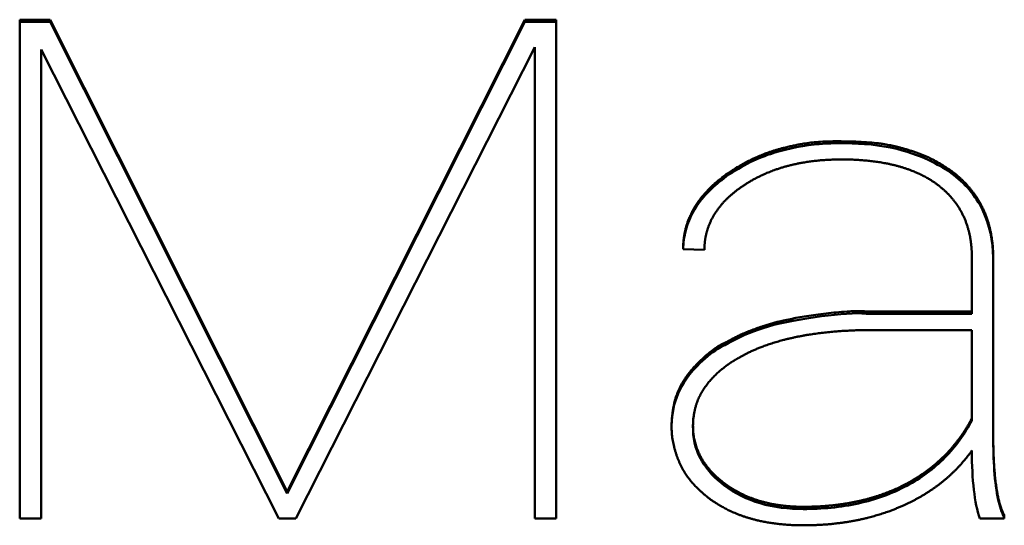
# Model space of a CAD drawing. Header units: millimetres. Extents: x 90 to 4401, y 90 to 14724.
# Tile 37 of 44: x 3183 to 3205, y 2478 to 2489. Entities that reach past the tile are written whole.
import ezdxf

# ---------------------------------------------------------------- set-up
doc = ezdxf.new("R2010")
doc.units = ezdxf.units.MM
doc.header["$LTSCALE"] = 15
doc.layers.add('Visible (ISO)', color=7, linetype='Continuous', lineweight=50)

msp = doc.modelspace()

# ---------------------------------------------------------------- linework, layer by layer
at = {"layer": 'Visible (ISO)'}
for p, q in [((3182.71, 2489.103), (3183.387, 2489.103)), ((3182.71, 2478.025), (3182.71, 2489.103)), ((3182.71, 2489.053), (3183.387, 2489.053)), ((3183.387, 2489.103), (3188.649, 2478.626)), ((3183.387, 2489.053), (3183.387, 2489.103)), ((3183.387, 2489.053), (3188.649, 2478.576)), ((3188.649, 2478.626), (3193.929, 2489.103)), ((3188.649, 2478.576), (3193.929, 2489.053)), ((3193.929, 2489.103), (3194.623, 2489.103)), ((3193.929, 2489.053), (3193.929, 2489.103)), ((3193.929, 2489.053), (3194.623, 2489.053)), ((3194.623, 2489.103), (3194.623, 2478.025)), ((3183.185, 2488.44), (3183.185, 2478.025)), ((3188.465, 2478.025), (3183.185, 2488.44)), ((3194.148, 2488.494), (3188.842, 2478.025)), ((3194.148, 2478.025), (3194.148, 2488.494)), ((3203.399, 2485.694), (3203.399, 2485.744)), ((3197.917, 2483.99), (3197.443, 2484.005)), ((3203.856, 2482.62), (3203.856, 2483.823)), ((3204.33, 2483.868), (3204.33, 2479.935)), ((3201.51, 2482.57), (3201.51, 2482.62)), ((3201.51, 2482.62), (3203.856, 2482.62)), ((3201.51, 2482.57), (3203.856, 2482.57)), ((3203.856, 2482.57), (3203.856, 2482.62)), ((3203.856, 2482.21), (3201.66, 2482.21)), ((3203.856, 2480.254), (3203.856, 2482.21)), ((3198.37, 2481.874), (3198.37, 2481.924)), ((3203.856, 2480.204), (3203.856, 2480.254)), ((3197.663, 2480.031), (3197.663, 2480.081)), ((3204.33, 2479.836), (3204.33, 2479.886)), ((3188.649, 2478.576), (3188.649, 2478.626)), ((3204.576, 2478.094), (3204.576, 2478.025)), ((3183.185, 2478.025), (3182.71, 2478.025)), ((3188.842, 2478.025), (3188.465, 2478.025)), ((3194.623, 2478.025), (3194.148, 2478.025)), ((3204.576, 2478.025), (3204.032, 2478.025))]:
    msp.add_line(p, q, dxfattribs=at)
for points, degree, knots in [([(3197.443, 2484.005), (3197.447, 2484.146), (3197.466, 2484.285), (3197.542, 2484.573), (3197.602, 2484.718), (3197.855, 2485.158), (3198.098, 2485.391), (3198.684, 2485.83), (3199.055, 2486.009), (3199.633, 2486.204), (3200.007, 2486.297), (3200.561, 2486.351), (3201.446, 2486.415), (3202.849, 2486.066), (3203.185, 2485.835), (3203.399, 2485.694)], 3, [-0.7943109, -0.7943109, -0.7943109, -0.7943109, -0.7335598, -0.7335598, -0.6667093, -0.6667093, -0.5214409, -0.5214409, -0.3240021, -0.3240021, -0.1708198, -0.1708198, -0.080704, -0.080704, 0, 0, 0, 0]), ([(3197.443, 2484.005), (3197.443, 2484.226), (3197.489, 2484.528), (3197.639, 2484.894), (3197.959, 2485.301), (3198.264, 2485.578), (3198.641, 2485.84), (3199.06, 2486.054), (3199.514, 2486.229), (3200.084, 2486.348), (3200.491, 2486.42), (3201.712, 2486.392), (3202.24, 2486.276), (3202.892, 2486.093), (3203.163, 2485.9), (3203.399, 2485.744)], 4, [-1, -1, -1, -1, -1, -0.850438, -0.789938, -0.727734, -0.663805, -0.598413, -0.531898, -0.464518, -0.388147, -0.311295, -0.234953, -0.160092, 0, 0, 0, 0, 0]), ([(3203.105, 2485.428), (3202.875, 2485.606), (3202.466, 2485.807), (3201.881, 2485.964), (3200.975, 2486.013), (3200.12, 2485.969), (3199.491, 2485.807), (3199.061, 2485.602), (3198.787, 2485.42)], 4, [-1, -1, -1, -1, -1, -0.699417, -0.570513, -0.439605, -0.309705, 0, 0, 0, 0, 0]), ([(3203.399, 2485.744), (3203.537, 2485.642), (3203.713, 2485.487), (3203.904, 2485.264), (3204.084, 2484.958), (3204.23, 2484.618), (3204.3, 2484.313), (3204.326, 2484.058), (3204.33, 2483.868)], 4, [-1, -1, -1, -1, -1, -0.697036, -0.575601, -0.45271, -0.327303, 0, 0, 0, 0, 0]), ([(3203.399, 2485.694), (3203.549, 2485.583), (3203.684, 2485.459), (3203.918, 2485.184), (3204.014, 2485.037), (3204.254, 2484.545), (3204.322, 2484.182), (3204.33, 2483.818)], 3, [-0.244491, -0.244491, -0.244491, -0.244491, -0.1852618, -0.1852618, -0.1261605, -0.1261605, 0, 0, 0, 0]), ([(3198.787, 2485.42), (3198.651, 2485.33), (3198.48, 2485.197), (3198.295, 2485.013), (3198.125, 2484.768), (3197.996, 2484.517), (3197.936, 2484.298), (3197.917, 2484.12), (3197.917, 2483.99)], 4, [-1, -1, -1, -1, -1, -0.676066, -0.551576, -0.429075, -0.307305, 0, 0, 0, 0, 0]), ([(3203.856, 2483.823), (3203.856, 2483.986), (3203.839, 2484.203), (3203.785, 2484.465), (3203.667, 2484.756), (3203.522, 2485.018), (3203.364, 2485.208), (3203.219, 2485.341), (3203.105, 2485.428)], 4, [-1, -1, -1, -1, -1, -0.671361, -0.545757, -0.422888, -0.301683, 0, 0, 0, 0, 0]), ([(3198.37, 2481.924), (3198.558, 2482.029), (3198.809, 2482.16), (3199.479, 2482.394), (3199.986, 2482.506), (3201.209, 2482.671), (3201.51, 2482.62)], 4, [-1, -1, -1, -1, -1, -0.655727, -0.496691, 0, 0, 0, 0, 0]), ([(3198.37, 2481.874), (3198.843, 2482.137), (3199.25, 2482.326), (3200.6, 2482.53), (3201.031, 2482.578), (3201.375, 2482.582), (3201.453, 2482.58), (3201.51, 2482.57)], 3, [-0.2793769, -0.2793769, -0.2793769, -0.2793769, -0.0884491, -0.0884491, -0.0175014, -0.0175014, 0, 0, 0, 0]), ([(3201.66, 2482.21), (3201.333, 2482.21), (3200.899, 2482.193), (3200.38, 2482.142), (3199.808, 2482.028), (3199.313, 2481.894), (3198.954, 2481.749), (3198.704, 2481.615), (3198.541, 2481.51)], 4, [-1, -1, -1, -1, -1, -0.656776, -0.527884, -0.404022, -0.284621, 0, 0, 0, 0, 0]), ([(3197.187, 2480.038), (3197.188, 2480.24), (3197.215, 2480.491), (3197.376, 2480.919), (3197.491, 2481.14), (3197.908, 2481.566), (3198.074, 2481.704), (3198.259, 2481.822), (3198.317, 2481.855), (3198.37, 2481.874)], 3, [-0.2748173, -0.2748173, -0.2748173, -0.2748173, -0.1634617, -0.1634617, -0.0687816, -0.0687816, -0.0173245, -0.0173245, 0, 0, 0, 0]), ([(3197.992, 2478.493), (3197.748, 2478.694), (3197.455, 2478.972), (3197.244, 2479.479), (3197.16, 2480.051), (3197.234, 2480.636), (3197.397, 2480.993), (3197.554, 2481.323), (3198.126, 2481.836), (3198.37, 2481.924)], 4, [-1, -1, -1, -1, -1, -0.718602, -0.602561, -0.492851, -0.389929, -0.285725, 0, 0, 0, 0, 0]), ([(3198.541, 2481.51), (3198.272, 2481.341), (3197.966, 2481.052), (3197.714, 2480.671), (3197.643, 2480.086), (3197.703, 2479.591), (3197.901, 2479.215), (3198.145, 2478.971), (3198.356, 2478.809)], 4, [-1, -1, -1, -1, -1, -0.672534, -0.546974, -0.424096, -0.302814, 0, 0, 0, 0, 0]), ([(3202.411, 2478.801), (3202.56, 2478.881), (3202.759, 2479.003), (3202.995, 2479.178), (3203.254, 2479.418), (3203.494, 2479.678), (3203.664, 2479.913), (3203.78, 2480.108), (3203.856, 2480.254)], 4, [-1, -1, -1, -1, -1, -0.689385, -0.565644, -0.441647, -0.316891, 0, 0, 0, 0, 0]), ([(3197.663, 2480.031), (3197.663, 2479.98), (3197.665, 2479.931), (3197.695, 2479.623), (3197.785, 2479.429), (3197.986, 2479.081), (3198.165, 2478.906), (3198.356, 2478.759)], 3, [-0.1263931, -0.1263931, -0.1263931, -0.1263931, -0.1191223, -0.1191223, -0.0768527, -0.0768527, 0, 0, 0, 0]), ([(3202.411, 2478.751), (3202.729, 2478.922), (3203.011, 2479.13), (3203.503, 2479.625), (3203.701, 2479.904), (3203.856, 2480.204)], 3, [-0.2263621, -0.2263621, -0.2263621, -0.2263621, -0.1139994, -0.1139994, 0, 0, 0, 0]), ([(3204.33, 2479.836), (3204.33, 2479.334), (3204.358, 2478.817), (3204.473, 2478.294), (3204.516, 2478.155), (3204.576, 2478.044)], 3, [-0.1540432, -0.1540432, -0.1540432, -0.1540432, -0.0426396, -0.0426396, 0, 0, 0, 0]), ([(3198.356, 2478.809), (3198.463, 2478.728), (3198.621, 2478.627), (3198.839, 2478.516), (3199.13, 2478.415), (3199.444, 2478.333), (3199.72, 2478.296), (3199.946, 2478.284), (3200.113, 2478.284)], 4, [-1, -1, -1, -1, -1, -0.696161, -0.573986, -0.450478, -0.324888, 0, 0, 0, 0, 0]), ([(3198.356, 2478.759), (3198.592, 2478.581), (3198.857, 2478.449), (3199.462, 2478.271), (3199.787, 2478.234), (3200.113, 2478.234)], 3, [-0.1916787, -0.1916787, -0.1916787, -0.1916787, -0.0980647, -0.0980647, 0, 0, 0, 0]), ([(3200.113, 2478.234), (3200.527, 2478.234), (3200.94, 2478.271), (3201.72, 2478.444), (3202.079, 2478.573), (3202.411, 2478.751)], 3, [-0.2412974, -0.2412974, -0.2412974, -0.2412974, -0.1173051, -0.1173051, 0, 0, 0, 0]), ([(3202.319, 2478.307), (3202.005, 2478.167), (3201.532, 2478.01), (3200.892, 2477.893), (3200.043, 2477.859), (3199.207, 2477.917), (3198.632, 2478.092), (3198.233, 2478.305), (3197.992, 2478.493)], 4, [-1, -1, -1, -1, -1, -0.685769, -0.556841, -0.428233, -0.30178, 0, 0, 0, 0, 0])]:
    msp.add_open_spline(points, degree=degree, knots=knots, dxfattribs=at)
for points, degree in [([(3204.33, 2479.935), (3204.328, 2479.33), (3204.362, 2478.81), (3204.428, 2478.368), (3204.576, 2478.094)], 4), ([(3203.856, 2479.532), (3203.576, 2479.138), (3203.224, 2478.798), (3202.801, 2478.521), (3202.319, 2478.307)], 4), ([(3204.032, 2478.025), (3203.914, 2478.375), (3203.856, 2478.877), (3203.856, 2479.532)], 3), ([(3200.113, 2478.284), (3200.76, 2478.284), (3201.367, 2478.364), (3201.922, 2478.538), (3202.411, 2478.801)], 4)]:
    msp.add_open_spline(points, degree=degree, dxfattribs=at)

doc.saveas('drawing.dxf')
